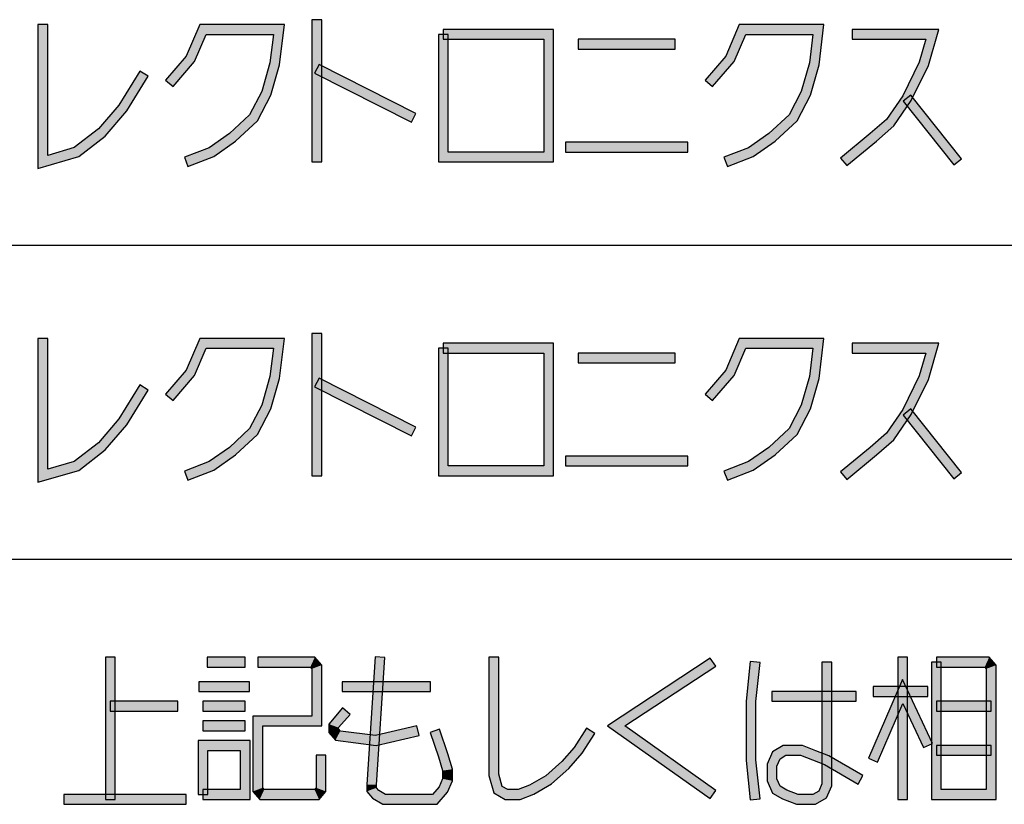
# Model space of a CAD drawing. Header units: millimetres. Extents: x 60 to 816, y 67 to 560.
# Tile 17 of 49: x 431 to 471, y 115 to 147. Entities that reach past the tile are written whole.
import ezdxf

# ---------------------------------------------------------------- set-up
doc = ezdxf.new("R2010")
doc.units = ezdxf.units.MM
doc.header["$LTSCALE"] = 0.327195
doc.layers.add('ALL_NOTE', color=7, linetype='Continuous')

msp = doc.modelspace()

# ---------------------------------------------------------------- hatches: boundary and pattern name
at = {"layer": 'ALL_NOTE', "linetype": 'Continuous', "lineweight": 25}
h = msp.add_hatch(color=2, dxfattribs=at)
h.dxf.hatch_style = 1
h.paths.add_polyline_path([(431.94, 140.884), (431.94, 146.751), (432.34, 146.751), (432.34, 141.417)])
h = msp.add_hatch(color=2, dxfattribs=at)
h.dxf.hatch_style = 1
h.paths.add_polyline_path([(438.808, 146.351), (438.331, 145.244), (437.988, 145.458), (438.544, 146.751)])
h = msp.add_hatch(color=2, dxfattribs=at)
h.dxf.hatch_style = 1
h.paths.add_polyline_path([(441.546, 146.351), (438.808, 146.351), (438.544, 146.751), (441.998, 146.751)])
h = msp.add_hatch(color=2, dxfattribs=at)
h.dxf.hatch_style = 1
h.paths.add_polyline_path([(441.403, 145.191), (441.546, 146.351), (441.998, 146.751), (441.796, 145.111)])
h = msp.add_hatch(color=2, dxfattribs=at)
h.dxf.hatch_style = 1
h.paths.add_polyline_path([(443.12, 141.151), (443.12, 146.951), (443.52, 146.951), (443.52, 141.151)])
h = msp.add_hatch(color=2, dxfattribs=at)
h.dxf.hatch_style = 1
h.paths.add_polyline_path([(460.824, 146.351), (460.348, 145.244), (460.004, 145.458), (460.56, 146.751)])
h = msp.add_hatch(color=2, dxfattribs=at)
h.dxf.hatch_style = 1
h.paths.add_polyline_path([(463.562, 146.351), (460.824, 146.351), (460.56, 146.751), (464.014, 146.751)])
h = msp.add_hatch(color=2, dxfattribs=at)
h.dxf.hatch_style = 1
h.paths.add_polyline_path([(463.419, 145.191), (463.562, 146.351), (464.014, 146.751), (463.813, 145.111)])
h = msp.add_hatch(color=2, dxfattribs=at)
h.dxf.hatch_style = 1
h.paths.add_polyline_path([(448.28, 141.151), (448.28, 146.351), (448.68, 146.351), (448.68, 141.551)])
h = msp.add_hatch(color=2, dxfattribs=at)
h.dxf.hatch_style = 1
h.paths.add_polyline_path([(448.48, 146.551), (452.98, 146.551), (452.58, 146.151), (448.48, 146.151)])
h = msp.add_hatch(color=2, dxfattribs=at)
h.dxf.hatch_style = 1
h.paths.add_polyline_path([(452.98, 146.551), (452.98, 141.151), (452.58, 141.551), (452.58, 146.151)])
h = msp.add_hatch(color=2, dxfattribs=at)
h.dxf.hatch_style = 1
h.paths.add_polyline_path([(468.167, 146.151), (465.164, 146.151), (465.164, 146.551), (468.697, 146.551)])
h = msp.add_hatch(color=2, dxfattribs=at)
h.dxf.hatch_style = 1
h.paths.add_polyline_path([(467.901, 145.223), (468.167, 146.151), (468.697, 146.551), (468.275, 145.079)])
h = msp.add_hatch(color=2, dxfattribs=at)
h.dxf.hatch_style = 1
h.paths.add_polyline_path([(457.94, 145.751), (453.984, 145.751), (453.984, 146.151), (457.94, 146.151)])
h = msp.add_hatch(color=2, dxfattribs=at)
h.dxf.hatch_style = 1
h.paths.add_polyline_path([(438.331, 145.244), (437.452, 144.22), (437.148, 144.481), (437.988, 145.458)])
h = msp.add_hatch(color=2, dxfattribs=at)
h.dxf.hatch_style = 1
h.paths.add_polyline_path([(460.348, 145.244), (459.468, 144.22), (459.164, 144.481), (460.004, 145.458)])
h = msp.add_hatch(color=2, dxfattribs=at)
h.dxf.hatch_style = 1
h.paths.add_polyline_path([(441.069, 144.025), (441.403, 145.191), (441.796, 145.111), (441.443, 143.877)])
h = msp.add_hatch(color=2, dxfattribs=at)
h.dxf.hatch_style = 1
h.paths.add_polyline_path([(447.186, 142.772), (443.23, 144.772), (443.41, 145.129), (447.366, 143.129)])
h = msp.add_hatch(color=2, dxfattribs=at)
h.dxf.hatch_style = 1
h.paths.add_polyline_path([(463.085, 144.025), (463.419, 145.191), (463.813, 145.111), (463.459, 143.877)])
h = msp.add_hatch(color=2, dxfattribs=at)
h.dxf.hatch_style = 1
h.paths.add_polyline_path([(467.227, 143.852), (467.901, 145.223), (468.275, 145.079), (467.573, 143.649)])
h = msp.add_hatch(color=2, dxfattribs=at)
h.dxf.hatch_style = 1
h.paths.add_polyline_path([(436.438, 144.646), (435.57, 143.232), (435.246, 143.469), (436.097, 144.855)])
h = msp.add_hatch(color=2, dxfattribs=at)
h.dxf.hatch_style = 1
h.paths.add_polyline_path([(440.578, 143.073), (441.069, 144.025), (441.443, 143.877), (440.902, 142.828)])
h = msp.add_hatch(color=2, dxfattribs=at)
h.dxf.hatch_style = 1
h.paths.add_polyline_path([(462.594, 143.073), (463.085, 144.025), (463.459, 143.877), (462.918, 142.828)])
h = msp.add_hatch(color=2, dxfattribs=at)
h.dxf.hatch_style = 1
h.paths.add_polyline_path([(466.561, 142.885), (467.227, 143.852), (467.573, 143.649), (466.862, 142.617)])
h = msp.add_hatch(color=2, dxfattribs=at)
h.dxf.hatch_style = 1
h.paths.add_polyline_path([(469.307, 141.026), (467.243, 143.626), (467.557, 143.875), (469.621, 141.275)])
h = msp.add_hatch(color=2, dxfattribs=at)
h.dxf.hatch_style = 1
h.paths.add_polyline_path([(435.57, 143.232), (434.686, 142.205), (434.409, 142.496), (435.246, 143.469)])
h = msp.add_hatch(color=2, dxfattribs=at)
h.dxf.hatch_style = 1
h.paths.add_polyline_path([(439.754, 142.307), (440.578, 143.073), (440.902, 142.828), (440.006, 141.995)])
h = msp.add_hatch(color=2, dxfattribs=at)
h.dxf.hatch_style = 1
h.paths.add_polyline_path([(461.77, 142.307), (462.594, 143.073), (462.918, 142.828), (462.022, 141.995)])
h = msp.add_hatch(color=2, dxfattribs=at)
h.dxf.hatch_style = 1
h.paths.add_polyline_path([(465.894, 142.303), (466.561, 142.885), (466.862, 142.617), (466.154, 141.998)])
h = msp.add_hatch(color=2, dxfattribs=at)
h.dxf.hatch_style = 1
h.paths.add_polyline_path([(434.686, 142.205), (433.608, 141.369), (433.423, 141.732), (434.409, 142.496)])
h = msp.add_hatch(color=2, dxfattribs=at)
h.dxf.hatch_style = 1
h.paths.add_polyline_path([(438.925, 141.729), (439.754, 142.307), (440.006, 141.995), (439.115, 141.373)])
h = msp.add_hatch(color=2, dxfattribs=at)
h.dxf.hatch_style = 1
h.paths.add_polyline_path([(460.941, 141.729), (461.77, 142.307), (462.022, 141.995), (461.131, 141.373)])
h = msp.add_hatch(color=2, dxfattribs=at)
h.dxf.hatch_style = 1
h.paths.add_polyline_path([(464.692, 141.305), (465.894, 142.303), (466.154, 141.998), (464.948, 140.997)])
h = msp.add_hatch(color=2, dxfattribs=at)
h.dxf.hatch_style = 1
h.paths.add_polyline_path([(458.456, 141.551), (453.468, 141.551), (453.468, 141.951), (458.456, 141.951)])
h = msp.add_hatch(color=2, dxfattribs=at)
h.dxf.hatch_style = 1
h.paths.add_polyline_path([(433.608, 141.369), (431.94, 140.884), (432.34, 141.417), (433.423, 141.732)])
h = msp.add_hatch(color=2, dxfattribs=at)
h.dxf.hatch_style = 1
h.paths.add_polyline_path([(437.916, 141.337), (438.925, 141.729), (439.115, 141.373), (438.06, 140.964)])
h = msp.add_hatch(color=2, dxfattribs=at)
h.dxf.hatch_style = 1
h.paths.add_polyline_path([(452.98, 141.151), (448.28, 141.151), (448.68, 141.551), (452.58, 141.551)])
h = msp.add_hatch(color=2, dxfattribs=at)
h.dxf.hatch_style = 1
h.paths.add_polyline_path([(459.932, 141.337), (460.941, 141.729), (461.131, 141.373), (460.076, 140.964)])
h = msp.add_hatch(color=2, dxfattribs=at)
h.dxf.hatch_style = 1
h.paths.add_polyline_path([(431.94, 128.084), (431.94, 133.951), (432.34, 133.951), (432.34, 128.617)])
h = msp.add_hatch(color=2, dxfattribs=at)
h.dxf.hatch_style = 1
h.paths.add_polyline_path([(438.808, 133.551), (438.331, 132.444), (437.988, 132.658), (438.544, 133.951)])
h = msp.add_hatch(color=2, dxfattribs=at)
h.dxf.hatch_style = 1
h.paths.add_polyline_path([(441.546, 133.551), (438.808, 133.551), (438.544, 133.951), (441.998, 133.951)])
h = msp.add_hatch(color=2, dxfattribs=at)
h.dxf.hatch_style = 1
h.paths.add_polyline_path([(441.403, 132.391), (441.546, 133.551), (441.998, 133.951), (441.796, 132.311)])
h = msp.add_hatch(color=2, dxfattribs=at)
h.dxf.hatch_style = 1
h.paths.add_polyline_path([(443.12, 128.351), (443.12, 134.151), (443.52, 134.151), (443.52, 128.351)])
h = msp.add_hatch(color=2, dxfattribs=at)
h.dxf.hatch_style = 1
h.paths.add_polyline_path([(460.824, 133.551), (460.348, 132.444), (460.004, 132.658), (460.56, 133.951)])
h = msp.add_hatch(color=2, dxfattribs=at)
h.dxf.hatch_style = 1
h.paths.add_polyline_path([(463.562, 133.551), (460.824, 133.551), (460.56, 133.951), (464.014, 133.951)])
h = msp.add_hatch(color=2, dxfattribs=at)
h.dxf.hatch_style = 1
h.paths.add_polyline_path([(463.419, 132.391), (463.562, 133.551), (464.014, 133.951), (463.813, 132.311)])
h = msp.add_hatch(color=2, dxfattribs=at)
h.dxf.hatch_style = 1
h.paths.add_polyline_path([(448.28, 128.351), (448.28, 133.551), (448.68, 133.551), (448.68, 128.751)])
h = msp.add_hatch(color=2, dxfattribs=at)
h.dxf.hatch_style = 1
h.paths.add_polyline_path([(448.48, 133.751), (452.98, 133.751), (452.58, 133.351), (448.48, 133.351)])
h = msp.add_hatch(color=2, dxfattribs=at)
h.dxf.hatch_style = 1
h.paths.add_polyline_path([(452.98, 133.751), (452.98, 128.351), (452.58, 128.751), (452.58, 133.351)])
h = msp.add_hatch(color=2, dxfattribs=at)
h.dxf.hatch_style = 1
h.paths.add_polyline_path([(468.167, 133.351), (465.164, 133.351), (465.164, 133.751), (468.697, 133.751)])
h = msp.add_hatch(color=2, dxfattribs=at)
h.dxf.hatch_style = 1
h.paths.add_polyline_path([(467.901, 132.423), (468.167, 133.351), (468.697, 133.751), (468.275, 132.279)])
h = msp.add_hatch(color=2, dxfattribs=at)
h.dxf.hatch_style = 1
h.paths.add_polyline_path([(457.94, 132.951), (453.984, 132.951), (453.984, 133.351), (457.94, 133.351)])
h = msp.add_hatch(color=2, dxfattribs=at)
h.dxf.hatch_style = 1
h.paths.add_polyline_path([(438.331, 132.444), (437.452, 131.42), (437.148, 131.681), (437.988, 132.658)])
h = msp.add_hatch(color=2, dxfattribs=at)
h.dxf.hatch_style = 1
h.paths.add_polyline_path([(460.348, 132.444), (459.468, 131.42), (459.164, 131.681), (460.004, 132.658)])
h = msp.add_hatch(color=2, dxfattribs=at)
h.dxf.hatch_style = 1
h.paths.add_polyline_path([(441.069, 131.225), (441.403, 132.391), (441.796, 132.311), (441.443, 131.077)])
h = msp.add_hatch(color=2, dxfattribs=at)
h.dxf.hatch_style = 1
h.paths.add_polyline_path([(447.186, 129.972), (443.23, 131.972), (443.41, 132.329), (447.366, 130.329)])
h = msp.add_hatch(color=2, dxfattribs=at)
h.dxf.hatch_style = 1
h.paths.add_polyline_path([(463.085, 131.225), (463.419, 132.391), (463.813, 132.311), (463.459, 131.077)])
h = msp.add_hatch(color=2, dxfattribs=at)
h.dxf.hatch_style = 1
h.paths.add_polyline_path([(467.227, 131.052), (467.901, 132.423), (468.275, 132.279), (467.573, 130.849)])
h = msp.add_hatch(color=2, dxfattribs=at)
h.dxf.hatch_style = 1
h.paths.add_polyline_path([(436.438, 131.846), (435.57, 130.432), (435.246, 130.669), (436.097, 132.055)])
h = msp.add_hatch(color=2, dxfattribs=at)
h.dxf.hatch_style = 1
h.paths.add_polyline_path([(440.578, 130.273), (441.069, 131.225), (441.443, 131.077), (440.902, 130.028)])
h = msp.add_hatch(color=2, dxfattribs=at)
h.dxf.hatch_style = 1
h.paths.add_polyline_path([(462.594, 130.273), (463.085, 131.225), (463.459, 131.077), (462.918, 130.028)])
h = msp.add_hatch(color=2, dxfattribs=at)
h.dxf.hatch_style = 1
h.paths.add_polyline_path([(466.561, 130.085), (467.227, 131.052), (467.573, 130.849), (466.862, 129.817)])
h = msp.add_hatch(color=2, dxfattribs=at)
h.dxf.hatch_style = 1
h.paths.add_polyline_path([(469.307, 128.226), (467.243, 130.826), (467.557, 131.075), (469.621, 128.475)])
h = msp.add_hatch(color=2, dxfattribs=at)
h.dxf.hatch_style = 1
h.paths.add_polyline_path([(435.57, 130.432), (434.686, 129.405), (434.409, 129.696), (435.246, 130.669)])
h = msp.add_hatch(color=2, dxfattribs=at)
h.dxf.hatch_style = 1
h.paths.add_polyline_path([(439.754, 129.507), (440.578, 130.273), (440.902, 130.028), (440.006, 129.195)])
h = msp.add_hatch(color=2, dxfattribs=at)
h.dxf.hatch_style = 1
h.paths.add_polyline_path([(461.77, 129.507), (462.594, 130.273), (462.918, 130.028), (462.022, 129.195)])
h = msp.add_hatch(color=2, dxfattribs=at)
h.dxf.hatch_style = 1
h.paths.add_polyline_path([(465.894, 129.503), (466.561, 130.085), (466.862, 129.817), (466.154, 129.198)])
h = msp.add_hatch(color=2, dxfattribs=at)
h.dxf.hatch_style = 1
h.paths.add_polyline_path([(434.686, 129.405), (433.608, 128.569), (433.423, 128.932), (434.409, 129.696)])
h = msp.add_hatch(color=2, dxfattribs=at)
h.dxf.hatch_style = 1
h.paths.add_polyline_path([(438.925, 128.929), (439.754, 129.507), (440.006, 129.195), (439.115, 128.573)])
h = msp.add_hatch(color=2, dxfattribs=at)
h.dxf.hatch_style = 1
h.paths.add_polyline_path([(460.941, 128.929), (461.77, 129.507), (462.022, 129.195), (461.131, 128.573)])
h = msp.add_hatch(color=2, dxfattribs=at)
h.dxf.hatch_style = 1
h.paths.add_polyline_path([(464.692, 128.505), (465.894, 129.503), (466.154, 129.198), (464.948, 128.197)])
h = msp.add_hatch(color=2, dxfattribs=at)
h.dxf.hatch_style = 1
h.paths.add_polyline_path([(458.456, 128.751), (453.468, 128.751), (453.468, 129.151), (458.456, 129.151)])
h = msp.add_hatch(color=2, dxfattribs=at)
h.dxf.hatch_style = 1
h.paths.add_polyline_path([(433.608, 128.569), (431.94, 128.084), (432.34, 128.617), (433.423, 128.932)])
h = msp.add_hatch(color=2, dxfattribs=at)
h.dxf.hatch_style = 1
h.paths.add_polyline_path([(437.916, 128.537), (438.925, 128.929), (439.115, 128.573), (438.06, 128.164)])
h = msp.add_hatch(color=2, dxfattribs=at)
h.dxf.hatch_style = 1
h.paths.add_polyline_path([(452.98, 128.351), (448.28, 128.351), (448.68, 128.751), (452.58, 128.751)])
h = msp.add_hatch(color=2, dxfattribs=at)
h.dxf.hatch_style = 1
h.paths.add_polyline_path([(459.932, 128.537), (460.941, 128.929), (461.131, 128.573), (460.076, 128.164)])
h = msp.add_hatch(color=2, dxfattribs=at)
h.dxf.hatch_style = 1
h.paths.add_polyline_path([(435.089, 120.947), (435.089, 115.147), (434.689, 115.147), (434.689, 120.947)])
h = msp.add_hatch(color=2, dxfattribs=at)
h.dxf.hatch_style = 1
h.paths.add_polyline_path([(440.393, 120.547), (438.845, 120.547), (438.845, 120.947), (440.393, 120.947)])
h = msp.add_hatch(color=2, dxfattribs=at)
h.dxf.hatch_style = 1
h.paths.add_polyline_path([(443.053, 120.547), (440.909, 120.547), (440.909, 120.947), (443.237, 120.947)])
h = msp.add_hatch(color=2, dxfattribs=at)
h.dxf.hatch_style = 1
h.paths.add_polyline_path([(443.117, 120.473), (443.053, 120.547), (443.237, 120.947), (443.517, 120.621)])
h = msp.add_hatch(color=2, dxfattribs=at)
h.dxf.hatch_style = 1
h.paths.add_polyline_path([(445.353, 115.753), (445.698, 120.96), (446.097, 120.934), (445.753, 115.74)])
h = msp.add_hatch(color=2, dxfattribs=at)
h.dxf.hatch_style = 1
h.paths.add_polyline_path([(450.341, 116.119), (450.341, 120.947), (450.741, 120.947), (450.741, 116.175)])
h = msp.add_hatch(color=2, dxfattribs=at)
h.dxf.hatch_style = 1
h.paths.add_polyline_path([(467.025, 115.147), (467.025, 120.947), (467.425, 120.947), (467.425, 115.147)])
h = msp.add_hatch(color=2, dxfattribs=at)
h.dxf.hatch_style = 1
h.paths.add_polyline_path([(468.601, 120.947), (470.757, 120.947), (470.573, 120.547), (468.601, 120.547)])
h = msp.add_hatch(color=2, dxfattribs=at)
h.dxf.hatch_style = 1
h.paths.add_polyline_path([(470.757, 120.947), (471.037, 120.621), (470.637, 120.473), (470.573, 120.547)])
h = msp.add_hatch(color=2, dxfattribs=at)
h.dxf.hatch_style = 1
h.paths.add_polyline_path([(443.117, 118.547), (443.117, 120.473), (443.517, 120.621), (443.517, 118.147)])
h = msp.add_hatch(color=2, dxfattribs=at)
h.dxf.hatch_style = 1
h.paths.add_polyline_path([(455.174, 118.153), (459.375, 120.914), (459.595, 120.58), (455.884, 118.141)])
h = msp.add_hatch(color=2, dxfattribs=at)
h.dxf.hatch_style = 1
h.paths.add_polyline_path([(460.833, 119.158), (461.006, 120.768), (461.404, 120.725), (461.233, 119.136)])
h = msp.add_hatch(color=2, dxfattribs=at)
h.dxf.hatch_style = 1
h.paths.add_polyline_path([(463.929, 115.788), (463.929, 120.747), (464.329, 120.747), (464.329, 115.706)])
h = msp.add_hatch(color=2, dxfattribs=at)
h.dxf.hatch_style = 1
h.paths.add_polyline_path([(468.401, 115.147), (468.401, 120.747), (468.801, 120.747), (468.801, 115.547)])
h = msp.add_hatch(color=2, dxfattribs=at)
h.dxf.hatch_style = 1
h.paths.add_polyline_path([(471.037, 120.621), (471.037, 115.147), (470.637, 115.547), (470.637, 120.473)])
h = msp.add_hatch(color=2, dxfattribs=at)
h.dxf.hatch_style = 1
h.paths.add_polyline_path([(440.565, 119.547), (438.501, 119.547), (438.501, 119.947), (440.565, 119.947)])
h = msp.add_hatch(color=2, dxfattribs=at)
h.dxf.hatch_style = 1
h.paths.add_polyline_path([(447.961, 119.547), (444.349, 119.547), (444.349, 119.947), (447.961, 119.947)])
h = msp.add_hatch(color=2, dxfattribs=at)
h.dxf.hatch_style = 1
h.paths.add_polyline_path([(467.233, 119.059), (466.205, 116.668), (465.837, 116.826), (467.217, 120.035)])
h = msp.add_hatch(color=2, dxfattribs=at)
h.dxf.hatch_style = 1
h.paths.add_polyline_path([(468.257, 119.347), (466.021, 119.347), (466.021, 119.747), (468.257, 119.747)])
h = msp.add_hatch(color=2, dxfattribs=at)
h.dxf.hatch_style = 1
h.paths.add_polyline_path([(468.076, 117.262), (467.233, 119.059), (467.217, 120.035), (468.438, 117.432)])
h = msp.add_hatch(color=2, dxfattribs=at)
h.dxf.hatch_style = 1
h.paths.add_polyline_path([(465.333, 119.147), (461.893, 119.147), (461.893, 119.547), (465.333, 119.547)])
h = msp.add_hatch(color=2, dxfattribs=at)
h.dxf.hatch_style = 1
h.paths.add_polyline_path([(437.641, 118.747), (434.889, 118.747), (434.889, 119.147), (437.641, 119.147)])
h = msp.add_hatch(color=2, dxfattribs=at)
h.dxf.hatch_style = 1
h.paths.add_polyline_path([(440.393, 118.747), (438.673, 118.747), (438.673, 119.147), (440.393, 119.147)])
h = msp.add_hatch(color=2, dxfattribs=at)
h.dxf.hatch_style = 1
h.paths.add_polyline_path([(460.833, 116.736), (460.833, 119.158), (461.233, 119.136), (461.233, 116.758)])
h = msp.add_hatch(color=2, dxfattribs=at)
h.dxf.hatch_style = 1
h.paths.add_polyline_path([(470.837, 118.747), (468.601, 118.747), (468.601, 119.147), (470.837, 119.147)])
h = msp.add_hatch(color=2, dxfattribs=at)
h.dxf.hatch_style = 1
h.paths.add_polyline_path([(440.709, 118.547), (443.117, 118.547), (443.517, 118.147), (441.109, 118.147)])
h = msp.add_hatch(color=2, dxfattribs=at)
h.dxf.hatch_style = 1
h.paths.add_polyline_path([(440.709, 115.473), (440.709, 118.547), (441.109, 118.147), (441.109, 115.621)])
h = msp.add_hatch(color=2, dxfattribs=at)
h.dxf.hatch_style = 1
h.paths.add_polyline_path([(443.805, 118.221), (444.37, 118.877), (444.673, 118.616), (444.205, 118.073)])
h = msp.add_hatch(color=2, dxfattribs=at)
h.dxf.hatch_style = 1
h.paths.add_polyline_path([(440.393, 117.947), (438.673, 117.947), (438.673, 118.347), (440.393, 118.347)])
h = msp.add_hatch(color=2, dxfattribs=at)
h.dxf.hatch_style = 1
h.paths.add_polyline_path([(443.805, 117.873), (443.805, 118.221), (444.205, 118.073), (444.205, 118.021)])
h = msp.add_hatch(color=2, dxfattribs=at)
h.dxf.hatch_style = 1
h.paths.add_polyline_path([(447.49, 117.752), (445.735, 117.344), (445.715, 117.75), (447.4, 118.142)])
h = msp.add_hatch(color=2, dxfattribs=at)
h.dxf.hatch_style = 1
h.paths.add_polyline_path([(459.37, 115.184), (455.174, 118.153), (455.884, 118.141), (459.601, 115.51)])
h = msp.add_hatch(color=2, dxfattribs=at)
h.dxf.hatch_style = 1
h.paths.add_polyline_path([(444.076, 117.558), (443.805, 117.873), (444.205, 118.021), (444.279, 117.935)])
h = msp.add_hatch(color=2, dxfattribs=at)
h.dxf.hatch_style = 1
h.paths.add_polyline_path([(445.735, 117.344), (444.076, 117.558), (444.279, 117.935), (445.715, 117.75)])
h = msp.add_hatch(color=2, dxfattribs=at)
h.dxf.hatch_style = 1
h.paths.add_polyline_path([(448.322, 118.012), (448.668, 117.007), (448.286, 116.887), (447.944, 117.882)])
h = msp.add_hatch(color=2, dxfattribs=at)
h.dxf.hatch_style = 1
h.paths.add_polyline_path([(454.665, 117.838), (454.142, 117.027), (453.821, 117.267), (454.329, 118.055)])
h = msp.add_hatch(color=2, dxfattribs=at)
h.dxf.hatch_style = 1
h.paths.add_polyline_path([(438.473, 117.547), (440.593, 117.547), (440.193, 117.147), (438.873, 117.147)])
h = msp.add_hatch(color=2, dxfattribs=at)
h.dxf.hatch_style = 1
h.paths.add_polyline_path([(438.473, 115.347), (438.473, 117.547), (438.873, 117.147), (438.873, 115.347)])
h = msp.add_hatch(color=2, dxfattribs=at)
h.dxf.hatch_style = 1
h.paths.add_polyline_path([(440.593, 117.547), (440.593, 115.147), (440.193, 115.547), (440.193, 117.147)])
h = msp.add_hatch(color=2, dxfattribs=at)
h.dxf.hatch_style = 1
h.paths.add_polyline_path([(462.463, 116.947), (462.223, 116.807), (461.908, 117.087), (462.355, 117.347)])
h = msp.add_hatch(color=2, dxfattribs=at)
h.dxf.hatch_style = 1
h.paths.add_polyline_path([(463.06, 116.947), (462.463, 116.947), (462.355, 117.347), (463.135, 117.347)])
h = msp.add_hatch(color=2, dxfattribs=at)
h.dxf.hatch_style = 1
h.paths.add_polyline_path([(463.541, 116.76), (463.06, 116.947), (463.135, 117.347), (463.685, 117.133)])
h = msp.add_hatch(color=2, dxfattribs=at)
h.dxf.hatch_style = 1
h.paths.add_polyline_path([(470.837, 116.947), (468.601, 116.947), (468.601, 117.347), (470.837, 117.347)])
h = msp.add_hatch(color=2, dxfattribs=at)
h.dxf.hatch_style = 1
h.paths.add_polyline_path([(443.689, 116.947), (443.689, 115.473), (443.289, 115.621), (443.289, 116.947)])
h = msp.add_hatch(color=2, dxfattribs=at)
h.dxf.hatch_style = 1
h.paths.add_polyline_path([(448.668, 117.007), (448.849, 116.375), (448.449, 116.319), (448.286, 116.887)])
h = msp.add_hatch(color=2, dxfattribs=at)
h.dxf.hatch_style = 1
h.paths.add_polyline_path([(454.142, 117.027), (453.607, 116.406), (453.323, 116.688), (453.821, 117.267)])
h = msp.add_hatch(color=2, dxfattribs=at)
h.dxf.hatch_style = 1
h.paths.add_polyline_path([(462.223, 116.807), (462.093, 116.506), (461.693, 116.588), (461.908, 117.087)])
h = msp.add_hatch(color=2, dxfattribs=at)
h.dxf.hatch_style = 1
h.paths.add_polyline_path([(464.042, 116.566), (463.541, 116.76), (463.685, 117.133), (464.216, 116.928)])
h = msp.add_hatch(color=2, dxfattribs=at)
h.dxf.hatch_style = 1
h.paths.add_polyline_path([(465.405, 115.774), (464.042, 116.566), (464.216, 116.928), (465.606, 116.12)])
h = msp.add_hatch(color=2, dxfattribs=at)
h.dxf.hatch_style = 1
h.paths.add_polyline_path([(453.607, 116.406), (452.894, 115.784), (452.66, 116.11), (453.323, 116.688)])
h = msp.add_hatch(color=2, dxfattribs=at)
h.dxf.hatch_style = 1
h.paths.add_polyline_path([(461.006, 115.125), (460.833, 116.736), (461.233, 116.758), (461.404, 115.168)])
h = msp.add_hatch(color=2, dxfattribs=at)
h.dxf.hatch_style = 1
h.paths.add_polyline_path([(462.093, 116.506), (462.093, 115.988), (461.693, 115.906), (461.693, 116.588)])
h = msp.add_hatch(color=2, dxfattribs=at)
h.dxf.hatch_style = 1
h.paths.add_polyline_path([(448.849, 116.375), (448.849, 115.906), (448.449, 115.988), (448.449, 116.319)])
h = msp.add_hatch(color=2, dxfattribs=at)
h.dxf.hatch_style = 1
h.paths.add_polyline_path([(450.543, 115.414), (450.341, 116.119), (450.741, 116.175), (450.883, 115.679)])
h = msp.add_hatch(color=2, dxfattribs=at)
h.dxf.hatch_style = 1
h.paths.add_polyline_path([(445.353, 115.473), (445.353, 115.753), (445.753, 115.74), (445.753, 115.621)])
h = msp.add_hatch(color=2, dxfattribs=at)
h.dxf.hatch_style = 1
h.paths.add_polyline_path([(448.849, 115.906), (448.649, 115.44), (448.306, 115.654), (448.449, 115.988)])
h = msp.add_hatch(color=2, dxfattribs=at)
h.dxf.hatch_style = 1
h.paths.add_polyline_path([(452.176, 115.366), (451.611, 115.147), (451.536, 115.547), (452.002, 115.728)])
h = msp.add_hatch(color=2, dxfattribs=at)
h.dxf.hatch_style = 1
h.paths.add_polyline_path([(452.894, 115.784), (452.176, 115.366), (452.002, 115.728), (452.66, 116.11)])
h = msp.add_hatch(color=2, dxfattribs=at)
h.dxf.hatch_style = 1
h.paths.add_polyline_path([(462.093, 115.988), (462.223, 115.687), (461.908, 115.407), (461.693, 115.906)])
h = msp.add_hatch(color=2, dxfattribs=at)
h.dxf.hatch_style = 1
h.paths.add_polyline_path([(463.8, 115.487), (463.929, 115.788), (464.329, 115.706), (464.115, 115.207)])
h = msp.add_hatch(color=2, dxfattribs=at)
h.dxf.hatch_style = 1
h.paths.add_polyline_path([(437.985, 114.947), (432.997, 114.947), (432.997, 115.347), (437.985, 115.347)])
h = msp.add_hatch(color=2, dxfattribs=at)
h.dxf.hatch_style = 1
h.paths.add_polyline_path([(440.593, 115.147), (438.673, 115.147), (438.673, 115.547), (440.193, 115.547)])
h = msp.add_hatch(color=2, dxfattribs=at)
h.dxf.hatch_style = 1
h.paths.add_polyline_path([(440.989, 115.147), (440.709, 115.473), (441.109, 115.621), (441.173, 115.547)])
h = msp.add_hatch(color=2, dxfattribs=at)
h.dxf.hatch_style = 1
h.paths.add_polyline_path([(443.409, 115.147), (440.989, 115.147), (441.173, 115.547), (443.225, 115.547)])
h = msp.add_hatch(color=2, dxfattribs=at)
h.dxf.hatch_style = 1
h.paths.add_polyline_path([(443.689, 115.473), (443.409, 115.147), (443.225, 115.547), (443.289, 115.621)])
h = msp.add_hatch(color=2, dxfattribs=at)
h.dxf.hatch_style = 1
h.paths.add_polyline_path([(445.595, 115.191), (445.353, 115.473), (445.753, 115.621), (445.855, 115.503)])
h = msp.add_hatch(color=2, dxfattribs=at)
h.dxf.hatch_style = 1
h.paths.add_polyline_path([(446.015, 114.947), (445.595, 115.191), (445.855, 115.503), (446.123, 115.347)])
h = msp.add_hatch(color=2, dxfattribs=at)
h.dxf.hatch_style = 1
h.paths.add_polyline_path([(448.225, 114.947), (446.015, 114.947), (446.123, 115.347), (448.041, 115.347)])
h = msp.add_hatch(color=2, dxfattribs=at)
h.dxf.hatch_style = 1
h.paths.add_polyline_path([(448.649, 115.44), (448.225, 114.947), (448.041, 115.347), (448.306, 115.654)])
h = msp.add_hatch(color=2, dxfattribs=at)
h.dxf.hatch_style = 1
h.paths.add_polyline_path([(451.003, 115.147), (450.543, 115.414), (450.883, 115.679), (451.111, 115.547)])
h = msp.add_hatch(color=2, dxfattribs=at)
h.dxf.hatch_style = 1
h.paths.add_polyline_path([(451.611, 115.147), (451.003, 115.147), (451.111, 115.547), (451.536, 115.547)])
h = msp.add_hatch(color=2, dxfattribs=at)
h.dxf.hatch_style = 1
h.paths.add_polyline_path([(462.223, 115.687), (462.496, 115.528), (462.322, 115.166), (461.908, 115.407)])
h = msp.add_hatch(color=2, dxfattribs=at)
h.dxf.hatch_style = 1
h.paths.add_polyline_path([(462.496, 115.528), (462.963, 115.347), (462.888, 114.947), (462.322, 115.166)])
h = msp.add_hatch(color=2, dxfattribs=at)
h.dxf.hatch_style = 1
h.paths.add_polyline_path([(462.963, 115.347), (463.559, 115.347), (463.667, 114.947), (462.888, 114.947)])
h = msp.add_hatch(color=2, dxfattribs=at)
h.dxf.hatch_style = 1
h.paths.add_polyline_path([(463.559, 115.347), (463.8, 115.487), (464.115, 115.207), (463.667, 114.947)])
h = msp.add_hatch(color=2, dxfattribs=at)
h.dxf.hatch_style = 1
h.paths.add_polyline_path([(471.037, 115.147), (468.401, 115.147), (468.801, 115.547), (470.637, 115.547)])

# ---------------------------------------------------------------- linework, layer by layer
at = {"color": 2, "linetype": 'Continuous', "lineweight": 25}
for p, q in [((225.008, 137.751), (531.008, 137.751)), ((225.008, 124.951), (531.008, 124.951))]:
    msp.add_line(p, q, dxfattribs=at)
at = {"layer": 'ALL_NOTE', "color": 2, "linetype": 'Continuous', "lineweight": 25}
for p, q in [((431.94, 146.751), (431.94, 140.884)), ((432.34, 146.751), (431.94, 146.751)), ((432.34, 141.417), (432.34, 146.751)), ((438.544, 146.751), (437.988, 145.458)), ((441.998, 146.751), (438.544, 146.751)), ((441.796, 145.111), (441.998, 146.751)), ((443.12, 146.951), (443.12, 141.151)), ((443.52, 146.951), (443.12, 146.951)), ((443.52, 141.151), (443.52, 146.951)), ((460.56, 146.751), (460.004, 145.458)), ((464.014, 146.751), (460.56, 146.751)), ((463.813, 145.111), (464.014, 146.751)), ((438.331, 145.244), (438.808, 146.351)), ((438.808, 146.351), (441.546, 146.351)), ((441.546, 146.351), (441.403, 145.191)), ((448.28, 146.351), (448.28, 141.151)), ((448.68, 146.351), (448.28, 146.351)), ((452.98, 146.551), (448.48, 146.551)), ((448.48, 146.551), (448.48, 146.151)), ((448.68, 141.551), (448.68, 146.351)), ((452.98, 141.151), (452.98, 146.551)), ((460.348, 145.244), (460.824, 146.351)), ((460.824, 146.351), (463.562, 146.351)), ((463.562, 146.351), (463.419, 145.191)), ((468.697, 146.551), (465.164, 146.551)), ((465.164, 146.551), (465.164, 146.151)), ((468.275, 145.079), (468.697, 146.551)), ((448.48, 146.151), (452.58, 146.151)), ((452.58, 146.151), (452.58, 141.551)), ((457.94, 146.151), (453.984, 146.151)), ((453.984, 146.151), (453.984, 145.751)), ((457.94, 145.751), (457.94, 146.151)), ((465.164, 146.151), (468.167, 146.151)), ((468.167, 146.151), (467.901, 145.223)), ((437.988, 145.458), (437.148, 144.481)), ((453.984, 145.751), (457.94, 145.751)), ((460.004, 145.458), (459.164, 144.481)), ((437.452, 144.22), (438.331, 145.244)), ((441.403, 145.191), (441.069, 144.025)), ((441.443, 143.877), (441.796, 145.111)), ((443.41, 145.129), (443.23, 144.772)), ((447.366, 143.129), (443.41, 145.129)), ((459.468, 144.22), (460.348, 145.244)), ((463.419, 145.191), (463.085, 144.025)), ((463.459, 143.877), (463.813, 145.111)), ((467.901, 145.223), (467.227, 143.852)), ((467.573, 143.649), (468.275, 145.079)), ((436.097, 144.855), (435.246, 143.469)), ((435.57, 143.232), (436.438, 144.646)), ((436.438, 144.646), (436.097, 144.855)), ((443.23, 144.772), (447.186, 142.772)), ((437.148, 144.481), (437.452, 144.22)), ((459.164, 144.481), (459.468, 144.22)), ((441.069, 144.025), (440.578, 143.073)), ((440.902, 142.828), (441.443, 143.877)), ((463.085, 144.025), (462.594, 143.073)), ((462.918, 142.828), (463.459, 143.877)), ((467.227, 143.852), (466.561, 142.885)), ((467.557, 143.875), (467.243, 143.626)), ((469.621, 141.275), (467.557, 143.875)), ((435.246, 143.469), (434.409, 142.496)), ((466.862, 142.617), (467.573, 143.649)), ((467.243, 143.626), (469.307, 141.026)), ((434.686, 142.205), (435.57, 143.232)), ((440.578, 143.073), (439.754, 142.307)), ((447.186, 142.772), (447.366, 143.129)), ((462.594, 143.073), (461.77, 142.307)), ((440.006, 141.995), (440.902, 142.828)), ((462.022, 141.995), (462.918, 142.828)), ((466.561, 142.885), (465.894, 142.303)), ((434.409, 142.496), (433.423, 141.732)), ((439.754, 142.307), (438.925, 141.729)), ((461.77, 142.307), (460.941, 141.729)), ((465.894, 142.303), (464.692, 141.305)), ((466.154, 141.998), (466.862, 142.617)), ((433.608, 141.369), (434.686, 142.205)), ((439.115, 141.373), (440.006, 141.995)), ((458.456, 141.951), (453.468, 141.951)), ((453.468, 141.951), (453.468, 141.551)), ((458.456, 141.551), (458.456, 141.951)), ((461.131, 141.373), (462.022, 141.995)), ((464.948, 140.997), (466.154, 141.998)), ((433.423, 141.732), (432.34, 141.417)), ((438.925, 141.729), (437.916, 141.337)), ((452.58, 141.551), (448.68, 141.551)), ((453.468, 141.551), (458.456, 141.551)), ((460.941, 141.729), (459.932, 141.337)), ((431.94, 140.884), (433.608, 141.369)), ((437.916, 141.337), (438.06, 140.964)), ((438.06, 140.964), (439.115, 141.373)), ((443.12, 141.151), (443.52, 141.151)), ((448.28, 141.151), (452.98, 141.151)), ((459.932, 141.337), (460.076, 140.964)), ((460.076, 140.964), (461.131, 141.373)), ((464.692, 141.305), (464.948, 140.997)), ((469.307, 141.026), (469.621, 141.275)), ((431.94, 133.951), (431.94, 128.084)), ((432.34, 133.951), (431.94, 133.951)), ((432.34, 128.617), (432.34, 133.951)), ((438.544, 133.951), (437.988, 132.658)), ((441.998, 133.951), (438.544, 133.951)), ((441.796, 132.311), (441.998, 133.951)), ((443.12, 134.151), (443.12, 128.351)), ((443.52, 134.151), (443.12, 134.151)), ((443.52, 128.351), (443.52, 134.151)), ((460.56, 133.951), (460.004, 132.658)), ((464.014, 133.951), (460.56, 133.951)), ((463.813, 132.311), (464.014, 133.951)), ((438.331, 132.444), (438.808, 133.551)), ((438.808, 133.551), (441.546, 133.551)), ((441.546, 133.551), (441.403, 132.391)), ((448.28, 133.551), (448.28, 128.351)), ((448.68, 133.551), (448.28, 133.551)), ((452.98, 133.751), (448.48, 133.751)), ((448.48, 133.751), (448.48, 133.351)), ((448.68, 128.751), (448.68, 133.551)), ((452.98, 128.351), (452.98, 133.751)), ((460.348, 132.444), (460.824, 133.551)), ((460.824, 133.551), (463.562, 133.551)), ((463.562, 133.551), (463.419, 132.391)), ((468.697, 133.751), (465.164, 133.751)), ((465.164, 133.751), (465.164, 133.351)), ((468.275, 132.279), (468.697, 133.751)), ((448.48, 133.351), (452.58, 133.351)), ((452.58, 133.351), (452.58, 128.751)), ((457.94, 133.351), (453.984, 133.351)), ((453.984, 133.351), (453.984, 132.951)), ((457.94, 132.951), (457.94, 133.351)), ((465.164, 133.351), (468.167, 133.351)), ((468.167, 133.351), (467.901, 132.423)), ((437.988, 132.658), (437.148, 131.681)), ((453.984, 132.951), (457.94, 132.951)), ((460.004, 132.658), (459.164, 131.681)), ((437.452, 131.42), (438.331, 132.444)), ((441.403, 132.391), (441.069, 131.225)), ((441.443, 131.077), (441.796, 132.311)), ((443.41, 132.329), (443.23, 131.972)), ((447.366, 130.329), (443.41, 132.329)), ((459.468, 131.42), (460.348, 132.444)), ((463.419, 132.391), (463.085, 131.225)), ((463.459, 131.077), (463.813, 132.311)), ((467.901, 132.423), (467.227, 131.052)), ((467.573, 130.849), (468.275, 132.279)), ((436.097, 132.055), (435.246, 130.669)), ((435.57, 130.432), (436.438, 131.846)), ((436.438, 131.846), (436.097, 132.055)), ((443.23, 131.972), (447.186, 129.972)), ((437.148, 131.681), (437.452, 131.42)), ((459.164, 131.681), (459.468, 131.42)), ((441.069, 131.225), (440.578, 130.273)), ((440.902, 130.028), (441.443, 131.077)), ((463.085, 131.225), (462.594, 130.273)), ((462.918, 130.028), (463.459, 131.077)), ((467.227, 131.052), (466.561, 130.085)), ((467.557, 131.075), (467.243, 130.826)), ((469.621, 128.475), (467.557, 131.075)), ((435.246, 130.669), (434.409, 129.696)), ((466.862, 129.817), (467.573, 130.849)), ((467.243, 130.826), (469.307, 128.226)), ((434.686, 129.405), (435.57, 130.432)), ((440.578, 130.273), (439.754, 129.507)), ((447.186, 129.972), (447.366, 130.329)), ((462.594, 130.273), (461.77, 129.507)), ((440.006, 129.195), (440.902, 130.028)), ((462.022, 129.195), (462.918, 130.028)), ((466.561, 130.085), (465.894, 129.503)), ((466.154, 129.198), (466.862, 129.817)), ((434.409, 129.696), (433.423, 128.932)), ((433.608, 128.569), (434.686, 129.405)), ((439.754, 129.507), (438.925, 128.929)), ((461.77, 129.507), (460.941, 128.929)), ((465.894, 129.503), (464.692, 128.505)), ((439.115, 128.573), (440.006, 129.195)), ((458.456, 129.151), (453.468, 129.151)), ((453.468, 129.151), (453.468, 128.751)), ((458.456, 128.751), (458.456, 129.151)), ((461.131, 128.573), (462.022, 129.195)), ((464.948, 128.197), (466.154, 129.198)), ((433.423, 128.932), (432.34, 128.617)), ((438.925, 128.929), (437.916, 128.537)), ((452.58, 128.751), (448.68, 128.751)), ((453.468, 128.751), (458.456, 128.751)), ((460.941, 128.929), (459.932, 128.537)), ((431.94, 128.084), (433.608, 128.569)), ((437.916, 128.537), (438.06, 128.164)), ((438.06, 128.164), (439.115, 128.573)), ((443.12, 128.351), (443.52, 128.351)), ((448.28, 128.351), (452.98, 128.351)), ((459.932, 128.537), (460.076, 128.164)), ((460.076, 128.164), (461.131, 128.573)), ((464.692, 128.505), (464.948, 128.197)), ((469.307, 128.226), (469.621, 128.475)), ((434.689, 120.947), (434.689, 115.147)), ((435.089, 120.947), (434.689, 120.947)), ((435.089, 115.147), (435.089, 120.947)), ((440.393, 120.947), (438.845, 120.947)), ((438.845, 120.947), (438.845, 120.547)), ((440.393, 120.547), (440.393, 120.947)), ((443.237, 120.947), (440.909, 120.947)), ((440.909, 120.947), (440.909, 120.547)), ((443.517, 120.621), (443.237, 120.947)), ((445.698, 120.96), (445.353, 115.753)), ((446.097, 120.934), (445.698, 120.96)), ((450.341, 120.947), (450.341, 116.119)), ((450.741, 120.947), (450.341, 120.947)), ((450.741, 116.175), (450.741, 120.947)), ((467.025, 120.947), (467.025, 115.147)), ((467.425, 120.947), (467.025, 120.947)), ((467.425, 115.147), (467.425, 120.947)), ((470.757, 120.947), (468.601, 120.947)), ((468.601, 120.947), (468.601, 120.547)), ((471.037, 120.621), (470.757, 120.947)), ((438.845, 120.547), (440.393, 120.547)), ((440.909, 120.547), (443.053, 120.547)), ((443.053, 120.547), (443.117, 120.473)), ((443.517, 118.147), (443.517, 120.621)), ((445.753, 115.74), (446.097, 120.934)), ((459.375, 120.914), (455.174, 118.153)), ((455.884, 118.141), (459.595, 120.58)), ((459.595, 120.58), (459.375, 120.914)), ((461.006, 120.768), (460.833, 119.158)), ((461.404, 120.725), (461.006, 120.768)), ((461.233, 119.136), (461.404, 120.725)), ((463.929, 120.747), (463.929, 115.788)), ((464.329, 120.747), (463.929, 120.747)), ((464.329, 115.706), (464.329, 120.747)), ((468.401, 120.747), (468.401, 115.147)), ((468.801, 120.747), (468.401, 120.747)), ((468.601, 120.547), (470.573, 120.547)), ((468.801, 115.547), (468.801, 120.747)), ((470.573, 120.547), (470.637, 120.473)), ((471.037, 115.147), (471.037, 120.621)), ((443.117, 120.473), (443.117, 118.547)), ((470.637, 120.473), (470.637, 115.547)), ((440.565, 119.947), (438.501, 119.947)), ((438.501, 119.947), (438.501, 119.547)), ((440.565, 119.547), (440.565, 119.947)), ((447.961, 119.947), (444.349, 119.947)), ((444.349, 119.947), (444.349, 119.547)), ((447.961, 119.547), (447.961, 119.947)), ((467.217, 120.035), (465.837, 116.826)), ((468.257, 119.747), (466.021, 119.747)), ((466.021, 119.747), (466.021, 119.347)), ((468.438, 117.432), (467.217, 120.035)), ((468.257, 119.347), (468.257, 119.747)), ((438.501, 119.547), (440.565, 119.547)), ((444.349, 119.547), (447.961, 119.547)), ((465.333, 119.547), (461.893, 119.547)), ((461.893, 119.547), (461.893, 119.147)), ((465.333, 119.147), (465.333, 119.547)), ((466.021, 119.347), (468.257, 119.347)), ((437.641, 119.147), (434.889, 119.147)), ((434.889, 119.147), (434.889, 118.747)), ((437.641, 118.747), (437.641, 119.147)), ((440.393, 119.147), (438.673, 119.147)), ((438.673, 119.147), (438.673, 118.747)), ((440.393, 118.747), (440.393, 119.147)), ((460.833, 119.158), (460.833, 116.736)), ((461.233, 116.758), (461.233, 119.136)), ((461.893, 119.147), (465.333, 119.147)), ((466.205, 116.668), (467.233, 119.059)), ((467.233, 119.059), (468.076, 117.262)), ((470.837, 119.147), (468.601, 119.147)), ((468.601, 119.147), (468.601, 118.747)), ((470.837, 118.747), (470.837, 119.147)), ((434.889, 118.747), (437.641, 118.747)), ((438.673, 118.747), (440.393, 118.747)), ((443.117, 118.547), (440.709, 118.547)), ((440.709, 118.547), (440.709, 115.473)), ((444.37, 118.877), (443.805, 118.221)), ((444.205, 118.073), (444.673, 118.616)), ((444.673, 118.616), (444.37, 118.877)), ((468.601, 118.747), (470.837, 118.747)), ((440.393, 118.347), (438.673, 118.347)), ((438.673, 118.347), (438.673, 117.947)), ((440.393, 117.947), (440.393, 118.347)), ((441.109, 118.147), (443.517, 118.147)), ((441.109, 115.621), (441.109, 118.147)), ((443.805, 118.221), (443.805, 117.873)), ((447.4, 118.142), (445.715, 117.75)), ((447.49, 117.752), (447.4, 118.142)), ((455.174, 118.153), (459.37, 115.184)), ((459.601, 115.51), (455.884, 118.141)), ((438.673, 117.947), (440.393, 117.947)), ((443.805, 117.873), (444.076, 117.558)), ((444.205, 118.021), (444.205, 118.073)), ((444.279, 117.935), (444.205, 118.021)), ((445.715, 117.75), (444.279, 117.935)), ((445.735, 117.344), (447.49, 117.752)), ((448.322, 118.012), (447.944, 117.882)), ((447.944, 117.882), (448.286, 116.887)), ((448.668, 117.007), (448.322, 118.012)), ((454.329, 118.055), (453.821, 117.267)), ((454.142, 117.027), (454.665, 117.838)), ((454.665, 117.838), (454.329, 118.055)), ((440.593, 117.547), (438.473, 117.547)), ((438.473, 117.547), (438.473, 115.347)), ((440.593, 115.147), (440.593, 117.547)), ((444.076, 117.558), (445.735, 117.344)), ((462.355, 117.347), (461.908, 117.087)), ((463.135, 117.347), (462.355, 117.347)), ((463.685, 117.133), (463.135, 117.347)), ((468.076, 117.262), (468.438, 117.432)), ((470.837, 117.347), (468.601, 117.347)), ((468.601, 117.347), (468.601, 116.947)), ((470.837, 116.947), (470.837, 117.347)), ((438.873, 117.147), (440.193, 117.147)), ((438.873, 115.347), (438.873, 117.147)), ((440.193, 117.147), (440.193, 115.547)), ((443.289, 116.947), (443.289, 115.621)), ((443.689, 116.947), (443.289, 116.947)), ((443.689, 115.473), (443.689, 116.947)), ((448.849, 116.375), (448.668, 117.007)), ((453.821, 117.267), (453.323, 116.688)), ((453.607, 116.406), (454.142, 117.027)), ((461.908, 117.087), (461.693, 116.588)), ((462.223, 116.807), (462.463, 116.947)), ((462.463, 116.947), (463.06, 116.947)), ((463.06, 116.947), (463.541, 116.76)), ((464.216, 116.928), (463.685, 117.133)), ((465.606, 116.12), (464.216, 116.928)), ((468.601, 116.947), (470.837, 116.947)), ((448.286, 116.887), (448.449, 116.319)), ((453.323, 116.688), (452.66, 116.11)), ((460.833, 116.736), (461.006, 115.125)), ((461.404, 115.168), (461.233, 116.758)), ((461.693, 116.588), (461.693, 115.906)), ((462.093, 116.506), (462.223, 116.807)), ((463.541, 116.76), (464.042, 116.566)), ((464.042, 116.566), (465.405, 115.774)), ((465.837, 116.826), (466.205, 116.668)), ((448.449, 116.319), (448.449, 115.988)), ((448.849, 115.906), (448.849, 116.375)), ((450.341, 116.119), (450.543, 115.414)), ((450.883, 115.679), (450.741, 116.175)), ((452.894, 115.784), (453.607, 116.406)), ((462.093, 115.988), (462.093, 116.506)), ((465.405, 115.774), (465.606, 116.12)), ((445.353, 115.753), (445.353, 115.473)), ((445.753, 115.621), (445.753, 115.74)), ((448.449, 115.988), (448.306, 115.654)), ((448.649, 115.44), (448.849, 115.906)), ((452.002, 115.728), (451.536, 115.547)), ((452.66, 116.11), (452.002, 115.728)), ((452.176, 115.366), (452.894, 115.784)), ((461.693, 115.906), (461.908, 115.407)), ((462.223, 115.687), (462.093, 115.988)), ((463.929, 115.788), (463.8, 115.487)), ((437.985, 115.347), (432.997, 115.347)), ((432.997, 115.347), (432.997, 114.947)), ((437.985, 114.947), (437.985, 115.347)), ((438.473, 115.347), (438.873, 115.347)), ((440.193, 115.547), (438.673, 115.547)), ((438.673, 115.547), (438.673, 115.147)), ((440.709, 115.473), (440.989, 115.147)), ((441.173, 115.547), (441.109, 115.621)), ((443.225, 115.547), (441.173, 115.547)), ((443.289, 115.621), (443.225, 115.547)), ((443.409, 115.147), (443.689, 115.473)), ((445.353, 115.473), (445.595, 115.191)), ((445.855, 115.503), (445.753, 115.621)), ((446.123, 115.347), (445.855, 115.503)), ((448.041, 115.347), (446.123, 115.347)), ((448.306, 115.654), (448.041, 115.347)), ((448.225, 114.947), (448.649, 115.44)), ((450.543, 115.414), (451.003, 115.147)), ((451.111, 115.547), (450.883, 115.679)), ((451.536, 115.547), (451.111, 115.547)), ((451.611, 115.147), (452.176, 115.366)), ((459.37, 115.184), (459.601, 115.51)), ((461.908, 115.407), (462.322, 115.166)), ((462.496, 115.528), (462.223, 115.687)), ((462.963, 115.347), (462.496, 115.528)), ((463.559, 115.347), (462.963, 115.347)), ((463.8, 115.487), (463.559, 115.347)), ((464.115, 115.207), (464.329, 115.706)), ((470.637, 115.547), (468.801, 115.547)), ((432.997, 114.947), (437.985, 114.947)), ((434.689, 115.147), (435.089, 115.147)), ((438.673, 115.147), (440.593, 115.147)), ((440.989, 115.147), (443.409, 115.147)), ((445.595, 115.191), (446.015, 114.947)), ((446.015, 114.947), (448.225, 114.947)), ((451.003, 115.147), (451.611, 115.147)), ((461.006, 115.125), (461.404, 115.168)), ((462.322, 115.166), (462.888, 114.947)), ((462.888, 114.947), (463.667, 114.947)), ((463.667, 114.947), (464.115, 115.207)), ((467.025, 115.147), (467.425, 115.147)), ((468.401, 115.147), (471.037, 115.147))]:
    msp.add_line(p, q, dxfattribs=at)

doc.saveas('drawing.dxf')
